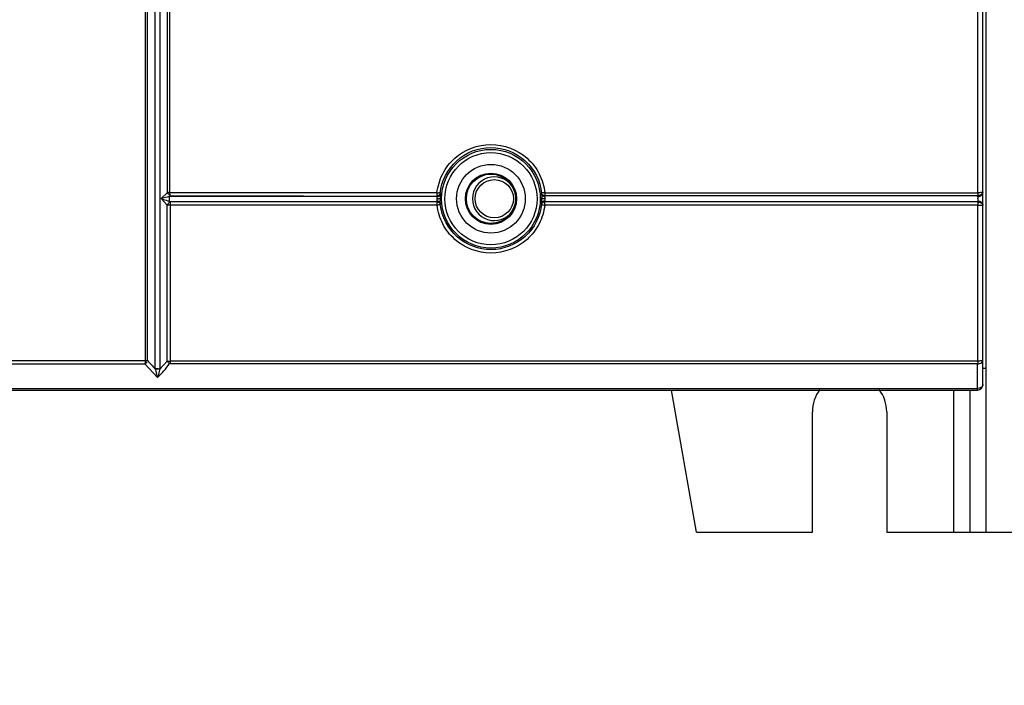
# Model space of a CAD drawing. Header units: millimetres. Extents: x 0 to 594, y 0 to 420.
# Tile 14 of 61: x 130 to 157, y 151 to 169. Entities that reach past the tile are written whole.
import ezdxf

# ---------------------------------------------------------------- set-up
doc = ezdxf.new("R2010")
doc.units = ezdxf.units.MM
doc.header["$LTSCALE"] = 32.67
doc.layers.get('0').update_dxf_attribs({"linetype": 'CONTINUOUS'})
doc.styles.get("Standard").update_dxf_attribs({"font": 'txt', "width": 0.8})
doc.dimstyles.new('DIMSTYLE_1', dxfattribs={"dimtxt": 3.5, "dimasz": 3.5, "dimexe": 1, "dimexo": 0, "dimgap": 0.875, "dimtad": 1, "dimlfac": 3.333333, "dimdsep": 46, "dimtxsty": 'STANDARD', "dimblk": '_FILLED', "dimblk1": '_FILLED', "dimblk2": '_FILLED', "dimcen": 0.09, "dimclrt": 5, "dimadec": 0, "dimazin": 0, "dimtp": 0.01, "dimtm": 0.01, "dimtfac": 1, "dimtofl": 0, "dimtmove": 0, "dimatfit": 3, "dimldrblk": '_FILLED', "dimfxl": 1, "dimtolj": 1, "dimarcsym": 0})

# ---------------------------------------------------------------- blocks, each defined once
blk = doc.blocks.new('_FILLED')
at = {"color": 0, "linetype": 'BYBLOCK'}
blk.add_solid([(0, 0), (-1, 0.1429), (-1, -0.1429)], dxfattribs=at)
blk = doc.blocks.new('*D3')
at = {"color": 2, "linetype": 'CONTINUOUS'}
for p, q in [((153.933, 155.074), (164.116, 155.074)), ((164.116, 155.074), (164.116, 155.074)), ((164.991, 155.074), (164.991, 146.378)), ((164.991, 137.682), (164.991, 146.378)), ((130.339, 137.682), (164.116, 137.682)), ((164.116, 137.682), (164.116, 137.682))]:
    blk.add_line(p, q, dxfattribs=at)
at = {"color": 2, "linetype": 'CONTINUOUS', "xscale": 3.5, "yscale": 3.5, "zscale": 3.5}
for p, rotation in [((164.991, 155.074), 89.999999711), ((164.991, 137.682), 269.999999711)]:
    blk.add_blockref('_FILLED', p, dxfattribs=dict(at, rotation=rotation))
at = {"color": 5, "linetype": 'CONTINUOUS', "insert": (160.616, 146.378), "char_height": 3.5, "width": 44.8, "attachment_point": 2, "rotation": 90, "line_spacing_factor": 0.9}
blk.add_mtext('MIN100\\PAIR SPACE OUTLET', dxfattribs=at)

msp = doc.modelspace()

# ---------------------------------------------------------------- linework, layer by layer
at = {"color": 7, "linetype": 'CONTINUOUS'}
for p, q in [((156.6629, 155.0742), (156.6629, 186.5742)), ((156.5711, 159.5742), (156.6629, 159.5742)), ((148.7129, 155.0742), (148.0253, 158.9742)), ((156.2129, 158.9742), (156.2129, 155.0742)), ((151.8929, 155.0742), (151.8929, 158.3742)), ((153.9329, 158.3742), (153.9329, 155.0742)), ((148.7129, 155.0742), (151.8929, 155.0742)), ((153.9329, 155.0742), (156.6629, 155.0742))]:
    msp.add_line(p, q, dxfattribs=at)
at = {"color": 6, "linetype": 'CONTINUOUS'}
for p, q in [((156.5711, 164.4098), (156.5711, 186.4242)), ((133.8558, 159.5606), (133.8558, 171.4036)), ((133.9829, 171.4042), (133.9828, 159.5524)), ((134.2479, 164.2844), (134.2709, 164.3065)), ((156.5711, 164.057), (156.5711, 164.3959)), ((134.1881, 159.7718), (134.188, 164.0512)), ((156.5711, 159.1242), (156.5711, 164.0458)), ((133.5714, 159.6922), (133.921, 159.3187)), ((156.4293, 159.1242), (156.4293, 159.6922)), ((107.2211, 158.9742), (156.4211, 158.9742)), ((156.4293, 159.0181), (156.4293, 159.1242))]:
    msp.add_line(p, q, dxfattribs=at)
at = {"color": 9, "linetype": 'CONTINUOUS'}
for p, q in [((133.5823, 171.4768), (133.5824, 159.78)), ((133.6492, 159.7815), (133.6492, 171.4806)), ((134.1963, 164.3983), (134.1959, 171.4836)), ((134.2584, 164.3881), (134.257, 171.4768)), ((156.4326, 164.4098), (156.4326, 171.4768)), ((134.1963, 164.3983), (134.018, 164.2278)), ((141.59, 164.3881), (134.2584, 164.3881)), ((141.5879, 164.2844), (134.2709, 164.3065)), ((141.5888, 164.3299), (141.589, 164.3198)), ((144.5521, 164.3881), (156.4326, 164.3881)), ((144.5533, 164.33), (144.5531, 164.3198)), ((156.4288, 164.3065), (144.5535, 164.3065)), ((156.4326, 164.3881), (156.4326, 164.4098)), ((134.018, 164.2278), (134.188, 164.0512)), ((141.5879, 164.2844), (134.2479, 164.2844)), ((141.5912, 164.0489), (134.2689, 164.0489)), ((134.2689, 164.0489), (134.2689, 159.7694)), ((141.5894, 164.1368), (134.2705, 164.1368)), ((156.4326, 164.0489), (144.5509, 164.0489)), ((156.4297, 164.1368), (144.5527, 164.1368)), ((156.4297, 164.1368), (156.4314, 164.1115)), ((156.4327, 159.7694), (156.4326, 164.0489)), ((133.5824, 159.78), (129.8462, 159.7786)), ((134.1881, 159.7718), (133.9828, 159.5524)), ((156.4327, 159.7694), (134.2689, 159.7694)), ((129.8606, 159.6922), (133.5714, 159.6922)), ((156.4293, 159.6922), (134.2707, 159.6922)), ((107.1989, 159.0181), (156.4293, 159.0181)), ((155.7629, 158.9742), (155.7629, 155.0742))]:
    msp.add_line(p, q, dxfattribs=at)
at = {"color": 7, "linetype": 'CONTINUOUS', "true_color": 0x606060}
for p, q in [((156.4288, 164.2844), (156.4288, 164.3065)), ((156.5711, 164.3959), (156.5711, 164.4098)), ((156.4297, 164.1368), (156.4297, 164.1573)), ((156.5711, 164.0458), (156.5711, 164.057)), ((133.8558, 159.5606), (133.858, 159.5607)), ((133.8603, 159.5609), (133.8627, 159.561)), ((133.8651, 159.5611), (133.8675, 159.5612)), ((133.8665, 159.5552), (133.869, 159.5553)), ((133.8701, 159.5613), (133.8726, 159.5614)), ((133.8716, 159.5554), (133.8742, 159.5554)), ((133.8753, 159.5615), (133.8779, 159.5616)), ((133.8769, 159.5555), (133.8796, 159.5556)), ((133.8807, 159.5617), (133.8834, 159.5617)), ((133.8824, 159.5556), (133.8852, 159.5557)), ((133.8862, 159.5618), (133.889, 159.5619)), ((133.8881, 159.5557), (133.8909, 159.5558)), ((133.8919, 159.5619), (133.8948, 159.562)), ((133.8939, 159.5558), (133.8968, 159.5558)), ((133.8977, 159.562), (133.9006, 159.5621)), ((133.8998, 159.5558), (133.9027, 159.5558)), ((133.9036, 159.5621), (133.9126, 159.5622)), ((133.9057, 159.5558), (133.9087, 159.5558)), ((133.9118, 159.5557), (133.9148, 159.5557)), ((133.9126, 159.5622), (133.9216, 159.5622)), ((133.9178, 159.5557), (133.9209, 159.5556)), ((133.9239, 159.5555), (133.9269, 159.5555)), ((133.9299, 159.5554), (133.9329, 159.5553)), ((133.9359, 159.5552), (133.9388, 159.5551)), ((133.9364, 159.562), (133.9394, 159.562)), ((133.9418, 159.555), (133.9447, 159.5549)), ((133.9423, 159.5619), (133.9452, 159.5619)), ((133.9476, 159.5548), (133.9504, 159.5547)), ((133.948, 159.5618), (133.9508, 159.5618)), ((133.9532, 159.5545), (133.956, 159.5544)), ((133.9536, 159.5617), (133.9563, 159.5616)), ((133.9587, 159.5542), (133.9614, 159.5541)), ((133.959, 159.5615), (133.9616, 159.5614)), ((133.964, 159.5539), (133.9666, 159.5537)), ((133.9642, 159.5613), (133.9668, 159.5612)), ((133.9691, 159.5536), (133.9715, 159.5534)), ((133.9693, 159.5611), (133.9717, 159.561)), ((133.9741, 159.5609), (133.9764, 159.5608)), ((133.9786, 159.5607), (133.9808, 159.5605))]:
    msp.add_line(p, q, dxfattribs=at)
for points in [[(141.5886, 164.3065), (141.5904, 164.3065), (141.5922, 164.3065), (141.594, 164.3065), (141.5957, 164.3065), (141.5975, 164.3066), (141.5993, 164.3067), (141.601, 164.3068), (141.6028, 164.307), (141.6046, 164.3072), (141.6063, 164.3074), (141.6081, 164.3076), (141.6098, 164.3079), (141.6115, 164.3082), (141.6132, 164.3085), (141.6149, 164.3088), (141.6166, 164.3092), (141.6183, 164.3096), (141.62, 164.31), (141.6217, 164.3104), (141.6233, 164.3109), (141.625, 164.3113), (141.6266, 164.3118), (141.6282, 164.3124), (141.6298, 164.3129), (141.6314, 164.3135)], [(141.6295, 164.2913), (141.6311, 164.2919), (141.6326, 164.2925), (141.6341, 164.2932), (141.6356, 164.2938), (141.6371, 164.2945), (141.6386, 164.2952), (141.6401, 164.2959), (141.6415, 164.2967), (141.6429, 164.2975), (141.6443, 164.2982), (141.6457, 164.2991), (141.647, 164.2999), (141.6484, 164.3007), (141.6497, 164.3016), (141.651, 164.3025), (141.6522, 164.3034), (141.6535, 164.3043), (141.6547, 164.3053), (141.6558, 164.3062), (141.657, 164.3072), (141.6581, 164.3082), (141.6592, 164.3092), (141.6603, 164.3103), (141.6614, 164.3113), (141.6624, 164.3124)], [(141.6314, 164.3135), (141.6329, 164.3141), (141.6344, 164.3147), (141.6359, 164.3153), (141.6373, 164.316), (141.6388, 164.3166), (141.6402, 164.3173), (141.6416, 164.318), (141.643, 164.3188), (141.6444, 164.3195), (141.6457, 164.3203), (141.647, 164.3211), (141.6484, 164.3219), (141.6496, 164.3227), (141.6509, 164.3236), (141.6521, 164.3244), (141.6534, 164.3253), (141.6546, 164.3262), (141.6557, 164.3271), (141.6569, 164.3281), (141.658, 164.329), (141.6591, 164.33), (141.6602, 164.331), (141.6612, 164.332), (141.6622, 164.333), (141.6632, 164.334)], [(141.6624, 164.3124), (141.6634, 164.3134), (141.6643, 164.3145), (141.6652, 164.3156), (141.6661, 164.3167), (141.667, 164.3178), (141.6678, 164.319), (141.6687, 164.3201), (141.6694, 164.3213), (141.6702, 164.3224), (141.6709, 164.3236), (141.6716, 164.3248), (141.6722, 164.326), (141.6728, 164.3272), (141.6734, 164.3285), (141.674, 164.3297), (141.6745, 164.3309), (141.675, 164.3322), (141.6755, 164.3334), (141.6759, 164.3347), (141.6763, 164.3359), (141.6766, 164.3372), (141.677, 164.3385), (141.6773, 164.3398), (141.6775, 164.3411), (141.6777, 164.3423), (141.6779, 164.3436)], [(141.6632, 164.334), (141.6642, 164.3351), (141.6652, 164.3362), (141.6661, 164.3373), (141.667, 164.3384), (141.6679, 164.3395), (141.6687, 164.3407), (141.6695, 164.3419), (141.6703, 164.343), (141.6711, 164.3442), (141.6718, 164.3454), (141.6725, 164.3466), (141.6731, 164.3478), (141.6738, 164.3491), (141.6743, 164.3503), (141.6749, 164.3515), (141.6754, 164.3528), (141.6759, 164.3541), (141.6764, 164.3553), (141.6768, 164.3566), (141.6772, 164.3579), (141.6775, 164.3592), (141.6778, 164.3605), (141.6781, 164.3618), (141.6784, 164.3631), (141.6786, 164.3644)], [(144.4789, 164.334), (144.4779, 164.3351), (144.477, 164.3362), (144.476, 164.3373), (144.4751, 164.3384), (144.4742, 164.3395), (144.4734, 164.3407), (144.4726, 164.3418), (144.4718, 164.343), (144.471, 164.3442), (144.4703, 164.3454), (144.4696, 164.3466), (144.469, 164.3478), (144.4684, 164.349), (144.4678, 164.3503), (144.4672, 164.3515), (144.4667, 164.3528), (144.4662, 164.354), (144.4658, 164.3553), (144.4653, 164.3566), (144.4649, 164.3579), (144.4646, 164.3592), (144.4643, 164.3605), (144.464, 164.3618), (144.4638, 164.3631), (144.4635, 164.3644)], [(144.4784, 164.3138), (144.4775, 164.3149), (144.4766, 164.3159), (144.4757, 164.317), (144.4749, 164.3182), (144.474, 164.3193), (144.4733, 164.3204), (144.4725, 164.3216), (144.4718, 164.3227), (144.4711, 164.3239), (144.4704, 164.3251), (144.4698, 164.3262), (144.4692, 164.3274), (144.4686, 164.3286), (144.468, 164.3299), (144.4675, 164.3311), (144.467, 164.3323), (144.4666, 164.3335), (144.4662, 164.3348), (144.4658, 164.336), (144.4654, 164.3373), (144.4651, 164.3386), (144.4648, 164.3398), (144.4646, 164.3411), (144.4644, 164.3424), (144.4642, 164.3436)], [(144.5105, 164.2921), (144.509, 164.2927), (144.5075, 164.2934), (144.506, 164.294), (144.5045, 164.2947), (144.503, 164.2954), (144.5016, 164.2962), (144.5001, 164.2969), (144.4987, 164.2977), (144.4973, 164.2985), (144.496, 164.2993), (144.4946, 164.3002), (144.4933, 164.301), (144.492, 164.3019), (144.4907, 164.3028), (144.4895, 164.3037), (144.4883, 164.3046), (144.4871, 164.3056), (144.4859, 164.3065), (144.4847, 164.3075), (144.4836, 164.3085), (144.4825, 164.3096), (144.4815, 164.3106), (144.4804, 164.3116), (144.4794, 164.3127), (144.4784, 164.3138)], [(144.5108, 164.3135), (144.5093, 164.3141), (144.5078, 164.3147), (144.5063, 164.3153), (144.5048, 164.316), (144.5034, 164.3166), (144.5019, 164.3173), (144.5005, 164.318), (144.4991, 164.3188), (144.4978, 164.3195), (144.4964, 164.3203), (144.4951, 164.3211), (144.4938, 164.3219), (144.4925, 164.3227), (144.4912, 164.3235), (144.49, 164.3244), (144.4888, 164.3253), (144.4876, 164.3262), (144.4864, 164.3271), (144.4853, 164.328), (144.4841, 164.329), (144.483, 164.33), (144.482, 164.3309), (144.4809, 164.3319), (144.4799, 164.333), (144.4789, 164.334)], [(144.5535, 164.3065), (144.5517, 164.3065), (144.5499, 164.3065), (144.5482, 164.3065), (144.5464, 164.3065), (144.5446, 164.3066), (144.5428, 164.3067), (144.5411, 164.3068), (144.5393, 164.307), (144.5376, 164.3072), (144.5358, 164.3074), (144.5341, 164.3076), (144.5323, 164.3079), (144.5306, 164.3082), (144.5289, 164.3085), (144.5272, 164.3088), (144.5255, 164.3092), (144.5238, 164.3095), (144.5221, 164.31), (144.5205, 164.3104), (144.5188, 164.3108), (144.5172, 164.3113), (144.5156, 164.3118), (144.5139, 164.3124), (144.5124, 164.3129), (144.5108, 164.3135)], [(156.4288, 164.2844), (156.4321, 164.2846), (156.4353, 164.2848), (156.4385, 164.285), (156.4417, 164.2854), (156.4449, 164.2857), (156.4481, 164.2861), (156.4513, 164.2866), (156.4545, 164.2871), (156.4577, 164.2877), (156.4608, 164.2883), (156.4639, 164.2889), (156.467, 164.2897), (156.4701, 164.2904), (156.4731, 164.2912), (156.4762, 164.2921), (156.4792, 164.293), (156.4822, 164.294), (156.4851, 164.295), (156.488, 164.296), (156.4909, 164.2971), (156.4938, 164.2983), (156.4966, 164.2995), (156.4994, 164.3007), (156.5021, 164.302), (156.5048, 164.3033), (156.5075, 164.3047), (156.5101, 164.3061), (156.5127, 164.3076), (156.5153, 164.3091)], [(156.5153, 164.3091), (156.5169, 164.31), (156.5185, 164.311), (156.5201, 164.3121), (156.5216, 164.3131), (156.5232, 164.3141), (156.5247, 164.3152), (156.5262, 164.3163), (156.5277, 164.3174), (156.5291, 164.3185), (156.5305, 164.3196), (156.532, 164.3208), (156.5334, 164.3219), (156.5347, 164.3231), (156.5361, 164.3243), (156.5374, 164.3255), (156.5387, 164.3267), (156.54, 164.3279), (156.5413, 164.3291), (156.5425, 164.3304)], [(156.5425, 164.3304), (156.5444, 164.3323), (156.5462, 164.3343), (156.5479, 164.3364), (156.5496, 164.3384), (156.5513, 164.3405), (156.5529, 164.3426), (156.5544, 164.3448), (156.5558, 164.3469), (156.5572, 164.3491), (156.5586, 164.3513), (156.5598, 164.3535), (156.561, 164.3558), (156.5622, 164.358), (156.5632, 164.3603), (156.5642, 164.3626), (156.5652, 164.3649), (156.566, 164.3673), (156.5668, 164.3696), (156.5676, 164.3719), (156.5682, 164.3743), (156.5688, 164.3767), (156.5693, 164.3791), (156.5698, 164.3815), (156.5702, 164.3839), (156.5705, 164.3863), (156.5707, 164.3887), (156.5709, 164.3911), (156.571, 164.3935), (156.5711, 164.3959)], [(141.5879, 164.2844), (141.5896, 164.2844), (141.5913, 164.2844), (141.593, 164.2845), (141.5948, 164.2845), (141.5965, 164.2846), (141.5982, 164.2847), (141.5999, 164.2848), (141.6016, 164.285), (141.6033, 164.2852), (141.605, 164.2854), (141.6067, 164.2856), (141.6084, 164.2859), (141.6101, 164.2861), (141.6118, 164.2864), (141.6135, 164.2868), (141.6151, 164.2871), (141.6168, 164.2875), (141.6184, 164.2879), (141.62, 164.2883), (141.6216, 164.2888), (141.6232, 164.2892), (141.6248, 164.2897), (141.6264, 164.2902), (141.6279, 164.2908), (141.6295, 164.2913)], [(141.5885, 164.1573), (141.5902, 164.1574), (141.592, 164.1574), (141.5937, 164.1574), (141.5954, 164.1573), (141.5971, 164.1573), (141.5989, 164.1572), (141.6006, 164.1571), (141.6023, 164.157), (141.604, 164.1568), (141.6057, 164.1567), (141.6074, 164.1565), (141.6091, 164.1563), (141.6108, 164.156), (141.6124, 164.1558), (141.6141, 164.1555), (141.6157, 164.1552), (141.6174, 164.1549), (141.619, 164.1545), (141.6207, 164.1542), (141.6223, 164.1538), (141.6239, 164.1534), (141.6255, 164.153), (141.627, 164.1525), (141.6286, 164.1521), (141.6301, 164.1516), (141.6317, 164.1511)], [(141.5894, 164.1368), (141.591, 164.1368), (141.5926, 164.1369), (141.5942, 164.1369), (141.5958, 164.1368), (141.5974, 164.1368), (141.599, 164.1368), (141.6006, 164.1367), (141.6021, 164.1366), (141.6037, 164.1365), (141.6053, 164.1364), (141.6069, 164.1362), (141.6084, 164.1361), (141.61, 164.1359), (141.6115, 164.1357), (141.6131, 164.1355), (141.6146, 164.1352), (141.6161, 164.135), (141.6177, 164.1347), (141.6192, 164.1344), (141.6207, 164.1341), (141.6222, 164.1338), (141.6236, 164.1334), (141.6251, 164.133), (141.6266, 164.1327)], [(141.6266, 164.1327), (141.6283, 164.1322), (141.63, 164.1317), (141.6317, 164.1311), (141.6334, 164.1306), (141.635, 164.13), (141.6366, 164.1294), (141.6382, 164.1288), (141.6398, 164.1282), (141.6414, 164.1275), (141.6429, 164.1268), (141.6444, 164.1261), (141.6459, 164.1254), (141.6474, 164.1246), (141.6488, 164.1238), (141.6503, 164.123), (141.6517, 164.1222), (141.653, 164.1214), (141.6543, 164.1205), (141.6557, 164.1196), (141.6569, 164.1187), (141.6582, 164.1178), (141.6594, 164.1169), (141.6606, 164.1159), (141.6617, 164.115), (141.6629, 164.114), (141.664, 164.113), (141.665, 164.112), (141.666, 164.1109)], [(141.6317, 164.1511), (141.6331, 164.1506), (141.6346, 164.15), (141.636, 164.1495), (141.6375, 164.1489), (141.6389, 164.1483), (141.6402, 164.1477), (141.6416, 164.1471), (141.643, 164.1465), (141.6443, 164.1458), (141.6456, 164.1452), (141.6469, 164.1445), (141.6482, 164.1438), (141.6494, 164.143), (141.6507, 164.1423), (141.6519, 164.1416), (141.6531, 164.1408), (141.6543, 164.14), (141.6554, 164.1392), (141.6565, 164.1384), (141.6576, 164.1376), (141.6587, 164.1367), (141.6597, 164.1359), (141.6608, 164.135), (141.6618, 164.1341), (141.6627, 164.1332)], [(141.6627, 164.1332), (141.6638, 164.1323), (141.6647, 164.1313), (141.6657, 164.1303), (141.6666, 164.1293), (141.6675, 164.1283), (141.6684, 164.1273), (141.6692, 164.1262), (141.67, 164.1252), (141.6707, 164.1241), (141.6715, 164.123), (141.6722, 164.122), (141.6728, 164.1209), (141.6735, 164.1198), (141.6741, 164.1186), (141.6746, 164.1175), (141.6752, 164.1164), (141.6757, 164.1153), (141.6761, 164.1141), (141.6766, 164.113), (141.677, 164.1118), (141.6773, 164.1107), (141.6777, 164.1095), (141.678, 164.1083), (141.6782, 164.1071), (141.6784, 164.106), (141.6786, 164.1048)], [(141.666, 164.1109), (141.6669, 164.11), (141.6678, 164.1091), (141.6686, 164.1082), (141.6694, 164.1072), (141.6701, 164.1062), (141.6709, 164.1053), (141.6716, 164.1043), (141.6722, 164.1033), (141.6729, 164.1023), (141.6735, 164.1013), (141.6741, 164.1003), (141.6747, 164.0993), (141.6752, 164.0983), (141.6757, 164.0972), (141.6762, 164.0962), (141.6767, 164.0951), (141.6771, 164.0941), (141.6775, 164.093), (141.6779, 164.092), (141.6782, 164.0909), (141.6785, 164.0898), (141.6788, 164.0887), (141.679, 164.0877), (141.6793, 164.0866), (141.6794, 164.0855)], [(144.4761, 164.1109), (144.4752, 164.11), (144.4744, 164.1091), (144.4735, 164.1082), (144.4728, 164.1072), (144.472, 164.1062), (144.4713, 164.1053), (144.4705, 164.1043), (144.4699, 164.1033), (144.4692, 164.1023), (144.4686, 164.1013), (144.468, 164.1003), (144.4674, 164.0993), (144.4669, 164.0983), (144.4664, 164.0972), (144.4659, 164.0962), (144.4654, 164.0951), (144.465, 164.0941), (144.4646, 164.093), (144.4642, 164.092), (144.4639, 164.0909), (144.4636, 164.0898), (144.4633, 164.0887), (144.4631, 164.0877), (144.4629, 164.0866), (144.4627, 164.0855)], [(144.4794, 164.1332), (144.4784, 164.1323), (144.4774, 164.1313), (144.4764, 164.1303), (144.4755, 164.1293), (144.4746, 164.1283), (144.4738, 164.1273), (144.4729, 164.1262), (144.4721, 164.1252), (144.4714, 164.1241), (144.4706, 164.123), (144.4699, 164.122), (144.4693, 164.1209), (144.4686, 164.1198), (144.468, 164.1186), (144.4675, 164.1175), (144.4669, 164.1164), (144.4664, 164.1153), (144.466, 164.1141), (144.4655, 164.113), (144.4651, 164.1118), (144.4648, 164.1107), (144.4644, 164.1095), (144.4642, 164.1083), (144.4639, 164.1071), (144.4637, 164.106), (144.4635, 164.1048)], [(144.5155, 164.1327), (144.5138, 164.1322), (144.5121, 164.1317), (144.5104, 164.1311), (144.5088, 164.1306), (144.5071, 164.13), (144.5055, 164.1294), (144.5039, 164.1288), (144.5023, 164.1282), (144.5007, 164.1275), (144.4992, 164.1268), (144.4977, 164.1261), (144.4962, 164.1254), (144.4947, 164.1246), (144.4933, 164.1238), (144.4918, 164.123), (144.4905, 164.1222), (144.4891, 164.1214), (144.4878, 164.1205), (144.4865, 164.1196), (144.4852, 164.1187), (144.4839, 164.1178), (144.4827, 164.1169), (144.4815, 164.1159), (144.4804, 164.115), (144.4792, 164.114), (144.4781, 164.113), (144.4771, 164.112), (144.4761, 164.1109)], [(144.5105, 164.1511), (144.5091, 164.1506), (144.5076, 164.1501), (144.5061, 164.1495), (144.5047, 164.1489), (144.5033, 164.1484), (144.5019, 164.1478), (144.5005, 164.1471), (144.4992, 164.1465), (144.4978, 164.1458), (144.4965, 164.1452), (144.4952, 164.1445), (144.494, 164.1438), (144.4927, 164.1431), (144.4915, 164.1423), (144.4902, 164.1416), (144.489, 164.1408), (144.4879, 164.14), (144.4867, 164.1392), (144.4856, 164.1384), (144.4845, 164.1376), (144.4834, 164.1367), (144.4824, 164.1359), (144.4813, 164.135), (144.4803, 164.1341), (144.4794, 164.1332)], [(144.5542, 164.2844), (144.5525, 164.2844), (144.5507, 164.2844), (144.549, 164.2845), (144.5472, 164.2845), (144.5455, 164.2846), (144.5438, 164.2847), (144.542, 164.2849), (144.5403, 164.285), (144.5385, 164.2852), (144.5368, 164.2854), (144.5351, 164.2856), (144.5334, 164.2859), (144.5317, 164.2862), (144.53, 164.2865), (144.5283, 164.2868), (144.5266, 164.2872), (144.525, 164.2876), (144.5233, 164.288), (144.5217, 164.2884), (144.52, 164.2889), (144.5184, 164.2894), (144.5168, 164.2899), (144.5152, 164.2904), (144.5136, 164.2909), (144.5121, 164.2915), (144.5105, 164.2921)], [(144.5536, 164.1573), (144.5519, 164.1574), (144.5502, 164.1574), (144.5484, 164.1574), (144.5467, 164.1573), (144.545, 164.1573), (144.5433, 164.1572), (144.5416, 164.1571), (144.5399, 164.157), (144.5382, 164.1568), (144.5365, 164.1567), (144.5348, 164.1565), (144.5331, 164.1563), (144.5314, 164.156), (144.5297, 164.1558), (144.5281, 164.1555), (144.5264, 164.1552), (144.5248, 164.1549), (144.5231, 164.1546), (144.5215, 164.1542), (144.5199, 164.1538), (144.5183, 164.1534), (144.5167, 164.153), (144.5152, 164.1525), (144.5136, 164.1521), (144.5121, 164.1516), (144.5105, 164.1511)], [(144.5527, 164.1368), (144.5511, 164.1368), (144.5495, 164.1369), (144.5479, 164.1369), (144.5463, 164.1368), (144.5447, 164.1368), (144.5431, 164.1368), (144.5415, 164.1367), (144.54, 164.1366), (144.5384, 164.1365), (144.5368, 164.1364), (144.5352, 164.1362), (144.5337, 164.1361), (144.5321, 164.1359), (144.5306, 164.1357), (144.529, 164.1355), (144.5275, 164.1352), (144.526, 164.135), (144.5245, 164.1347), (144.5229, 164.1344), (144.5214, 164.1341), (144.5199, 164.1338), (144.5185, 164.1334), (144.517, 164.133), (144.5155, 164.1327)], [(156.4297, 164.1573), (156.4327, 164.1572), (156.4357, 164.157), (156.4386, 164.1568), (156.4416, 164.1565), (156.4446, 164.1563), (156.4475, 164.1559), (156.4505, 164.1555), (156.4534, 164.1551), (156.4563, 164.1547), (156.4592, 164.1542), (156.4621, 164.1537), (156.465, 164.1531), (156.4678, 164.1525), (156.4707, 164.1518), (156.4735, 164.1512), (156.4763, 164.1504), (156.479, 164.1497), (156.4818, 164.1489), (156.4845, 164.1481), (156.4872, 164.1472), (156.4899, 164.1463), (156.4925, 164.1453), (156.4952, 164.1444), (156.4977, 164.1434), (156.5003, 164.1423), (156.5028, 164.1412)], [(156.5028, 164.1412), (156.5052, 164.1402), (156.5076, 164.1391), (156.51, 164.1379), (156.5123, 164.1368), (156.5146, 164.1356), (156.5168, 164.1343), (156.519, 164.1331), (156.5212, 164.1318), (156.5233, 164.1305), (156.5255, 164.1292), (156.5275, 164.1278), (156.5295, 164.1264), (156.5315, 164.125), (156.5335, 164.1235), (156.5354, 164.1221), (156.5372, 164.1206), (156.539, 164.1191), (156.5408, 164.1175), (156.5425, 164.116), (156.5442, 164.1144), (156.5458, 164.1128), (156.5474, 164.1111), (156.5489, 164.1095), (156.5504, 164.1078), (156.5519, 164.1061), (156.5533, 164.1044)], [(156.5533, 164.1044), (156.5546, 164.1027), (156.556, 164.1009), (156.5572, 164.0991), (156.5584, 164.0973), (156.5596, 164.0955), (156.5607, 164.0937), (156.5617, 164.0918), (156.5627, 164.09), (156.5637, 164.0881), (156.5646, 164.0862), (156.5654, 164.0843), (156.5662, 164.0824), (156.5669, 164.0805), (156.5676, 164.0785), (156.5682, 164.0766), (156.5687, 164.0747), (156.5692, 164.0727), (156.5696, 164.0708), (156.57, 164.0688), (156.5703, 164.0668), (156.5706, 164.0649), (156.5708, 164.0629), (156.5709, 164.0609), (156.571, 164.0589), (156.5711, 164.057)], [(133.857, 159.5547), (133.8593, 159.5549), (133.8616, 159.555), (133.864, 159.5551)], [(133.9216, 159.5622), (133.9305, 159.5621), (133.9335, 159.5621)], [(133.9739, 159.5532), (133.9763, 159.553), (133.9785, 159.5528), (133.9807, 159.5526), (133.9829, 159.5524)]]:
    msp.add_lwpolyline(points, dxfattribs=at)
at = {"color": 9, "linetype": 'CONTINUOUS'}
for radius in [1.3545, 1.2646, 0.9421, 0.7024]:
    msp.add_circle((143.0711, 164.2242), radius, dxfattribs=at)
at = {"color": 6, "linetype": 'CONTINUOUS'}
msp.add_circle((143.0711, 164.2242), 0.675, dxfattribs=at)
at = {"color": 7, "linetype": 'CONTINUOUS'}
msp.add_circle((143.163, 164.2242), 0.525, dxfattribs=at)
for centre, radius, start, end in [((143.163, 164.2242), 0.6, 35.39626, 324.47197), ((156.4212, 164.5177), 0.2114, 272.06084, 277.85115), ((156.4212, 163.9404), 0.2171, 80.70129, 87.76923), ((152.9129, 158.3742), 1.02, 142.86961, 180), ((152.9129, 158.3742), 1.02, 0, 37.11187)]:
    msp.add_arc(centre, radius, start, end, dxfattribs=at)
at = {"color": 7, "linetype": 'CONTINUOUS', "true_color": 0x606060}
for centre, radius, start, end in [((143.0757, 164.2438), 1.4884, 177.58611, 178.43584), ((143.0765, 164.3107), 1.399, 177.80081, 178.65046), ((143.0656, 164.3107), 1.399, 1.34952, 2.1992), ((143.0664, 164.2438), 1.4884, 1.56416, 2.41389), ((143.0739, 164.2144), 1.4865, 182.19931, 182.99188), ((143.0751, 164.1542), 1.3974, 182.02484, 182.81711), ((143.0667, 164.1542), 1.3976, 357.18292, 357.97506), ((143.0682, 164.2144), 1.4865, 357.00812, 357.80069), ((133.3434, 159.4539), 0.5234, 11.10184, 11.75764), ((133.4761, 159.5604), 0.5069, 359.09856, 0.0018)]:
    msp.add_arc(centre, radius, start, end, dxfattribs=at)
at = {"color": 9, "linetype": 'CONTINUOUS'}
for centre, radius, start, end in [((141.7273, 165.6089), 1.2286, 263.58355, 265.6753), ((142.9911, 164.2509), 1.3164, 174.71351, 175.96059), ((143.151, 164.2509), 1.3164, 4.03931, 5.28641), ((141.5833, 166.3536), 2.1328, 270.05355, 271.26615), ((141.8399, 164.244), 0.2543, 179.90872, 183.97336), ((145.7132, 164.1649), 4.1238, 180.39074, 180.74224), ((143.4333, 164.1355), 1.8438, 180.74532, 181.70612), ((142.8549, 164.1186), 1.2651, 181.72162, 182.77379), ((144.3492, 164.2296), 2.6733, 179.16789, 180.11499), ((144.6021, 164.2331), 2.9262, 180.17387, 181.1927), ((143.1401, 164.2098), 1.3275, 354.23096, 355.46096), ((141.8665, 164.2295), 2.5997, 358.93611, 359.88283), ((141.7743, 164.2295), 2.6919, 359.88835, 0.82242), ((144.6981, 165.3195), 1.2791, 261.35686, 263.39228), ((143.2891, 164.1185), 1.2632, 357.22409, 358.27789), ((142.7108, 164.1354), 1.8418, 358.29345, 359.25528), ((140.4214, 164.165), 4.1314, 359.2584, 359.60922), ((156.2038, 164.2419), 0.2284, 355.48988, 0.09252), ((154.23, 178.8223), 28.0379, 222.77413, 223.39227)]:
    msp.add_arc(centre, radius, start, end, dxfattribs=at)
at = {"color": 6, "linetype": 'CONTINUOUS'}
msp.add_arc((156.4211, 159.1242), 0.15, 270, 360, dxfattribs=at)
at = {"color": 9, "linetype": 'CONTINUOUS'}
for points, knots in [([(141.59, 164.3881), (141.613, 164.5667), (141.7166, 164.9209), (142.1607, 165.4993), (143.0711, 165.8549), (143.9814, 165.4992), (144.4255, 164.9209), (144.5292, 164.5667), (144.5521, 164.3881)], [0, 0, 0, 0, 0.1259172, 0.2518935, 0.5000037, 0.7481109, 0.8740863, 1, 1, 1, 1]), ([(141.6803, 164.3722), (141.711, 164.7047), (142.0458, 165.3688), (143.0711, 165.7594), (144.0963, 165.3688), (144.4311, 164.7047), (144.4619, 164.3722)], [0, 0, 0, 0, 0.2493679, 0.5, 0.7506323, 1, 1, 1, 1]), ([(141.6801, 164.3835), (141.6769, 164.3804), (141.659, 164.3844), (141.6453, 164.3831), (141.6347, 164.3839)], [0, 0, 0, 0, 0.2966425, 1, 1, 1, 1]), ([(144.4761, 164.3823), (144.4728, 164.3823), (144.4684, 164.3827), (144.463, 164.3825), (144.462, 164.3835)], [0, 0, 0, 0, 0.6905224, 1, 1, 1, 1]), ([(144.5521, 164.3881), (144.5316, 164.3858), (144.5063, 164.3834), (144.4809, 164.3824), (144.4761, 164.3823)], [0, 0, 0, 0, 0.8106768, 1, 1, 1, 1]), ([(156.4306, 164.3299), (156.4304, 164.3278), (156.43, 164.3244), (156.4294, 164.321), (156.4288, 164.3198)], [0, 0, 0, 0, 0.6238761, 1, 1, 1, 1]), ([(156.5711, 164.4098), (156.5711, 164.4055), (156.5531, 164.3988), (156.5118, 164.391), (156.4656, 164.3885), (156.4326, 164.3881)], [0, 0, 0, 0, 0.0917035, 0.3046442, 1, 1, 1, 1]), ([(134.2479, 164.2844), (134.2263, 164.2792), (134.1488, 164.2639), (134.0724, 164.244), (134.018, 164.2278)], [0, 0, 0, 0, 0.281758, 1, 1, 1, 1]), ([(134.018, 164.2278), (134.0349, 164.2212), (134.1111, 164.1934), (134.1898, 164.1732), (134.2507, 164.1573)], [0, 0, 0, 0, 0.22382, 1, 1, 1, 1]), ([(134.188, 164.0512), (134.202, 164.0805), (134.2442, 164.1052), (134.2499, 164.148), (134.2507, 164.1573)], [0, 0, 0, 0, 0.7762225, 1, 1, 1, 1]), ([(134.2689, 164.0489), (134.2618, 164.0489), (134.2393, 164.0497), (134.2157, 164.0465), (134.2008, 164.0514)], [0, 0, 0, 0, 0.3124238, 1, 1, 1, 1]), ([(134.2507, 164.1573), (134.2515, 164.1903), (134.2508, 164.2327), (134.2486, 164.2751), (134.2479, 164.2844)], [0, 0, 0, 0, 0.778481, 1, 1, 1, 1]), ([(141.587, 164.1763), (141.5872, 164.1745), (141.5875, 164.1714), (141.5881, 164.1683), (141.5884, 164.1671)], [0, 0, 0, 0, 0.591369, 1, 1, 1, 1]), ([(144.5509, 164.0489), (144.527, 163.8712), (144.4216, 163.5193), (143.9771, 162.9455), (143.071, 162.5934), (142.165, 162.9456), (141.7205, 163.5193), (141.6151, 163.8712), (141.5912, 164.0489)], [0, 0, 0, 0, 0.1259112, 0.2519002, 0.5000023, 0.7481026, 0.8740909, 1, 1, 1, 1]), ([(141.6759, 164.2242), (141.6748, 164.2234), (141.6586, 164.2233), (141.6443, 164.2217), (141.6304, 164.2214)], [0, 0, 0, 0, 0.0892828, 1, 1, 1, 1]), ([(141.6801, 164.0759), (141.6748, 164.0728), (141.6693, 164.0521), (141.6467, 164.0559), (141.6355, 164.0548)], [0, 0, 0, 0, 0.352819, 1, 1, 1, 1]), ([(144.4609, 164.0764), (144.4275, 163.7459), (144.0927, 163.089), (143.0775, 162.7015), (142.0577, 163.0809), (141.7203, 163.7349), (141.6813, 164.0648)], [0, 0, 0, 0, 0.2497919, 0.4999593, 0.7501286, 1, 1, 1, 1]), ([(144.4609, 164.0648), (144.4634, 164.061), (144.4819, 164.061), (144.4952, 164.0566), (144.5059, 164.0549)], [0, 0, 0, 0, 0.296491, 1, 1, 1, 1]), ([(144.4801, 164.2226), (144.4769, 164.2228), (144.4724, 164.2235), (144.4673, 164.2234), (144.4662, 164.2242)], [0, 0, 0, 0, 0.6972797, 1, 1, 1, 1]), ([(144.5568, 164.2209), (144.5361, 164.2209), (144.5105, 164.2212), (144.485, 164.2223), (144.4801, 164.2226)], [0, 0, 0, 0, 0.8106882, 1, 1, 1, 1]), ([(144.5554, 164.2661), (144.5553, 164.2678), (144.555, 164.2703), (144.5547, 164.2729), (144.5544, 164.2738)], [0, 0, 0, 0, 0.6316298, 1, 1, 1, 1]), ([(144.5563, 164.198), (144.5563, 164.2009), (144.5563, 164.2066), (144.556, 164.2123), (144.5558, 164.2152)], [0, 0, 0, 0, 0.4943635, 1, 1, 1, 1]), ([(156.4313, 164.1753), (156.4311, 164.1736), (156.4306, 164.1705), (156.4299, 164.1676), (156.4293, 164.1664)], [0, 0, 0, 0, 0.5862953, 1, 1, 1, 1]), ([(156.4326, 164.0489), (156.4448, 164.0488), (156.4848, 164.0486), (156.5249, 164.0483), (156.5528, 164.0473)], [0, 0, 0, 0, 0.3026468, 1, 1, 1, 1]), ([(156.5528, 164.0473), (156.5573, 164.0471), (156.5612, 164.0455), (156.5711, 164.0474), (156.5711, 164.0458)], [0, 0, 0, 0, 0.7419119, 1, 1, 1, 1]), ([(133.5805, 159.7694), (133.5798, 159.7627), (133.5772, 159.7409), (133.577, 159.7184), (133.5723, 159.7039)], [0, 0, 0, 0, 0.3092142, 1, 1, 1, 1]), ([(134.2689, 159.7694), (134.2689, 159.7627), (134.2694, 159.7409), (134.2676, 159.7186), (134.2708, 159.7039)], [0, 0, 0, 0, 0.3088978, 1, 1, 1, 1]), ([(156.4309, 159.7148), (156.4307, 159.7126), (156.4303, 159.709), (156.4297, 159.7053), (156.4292, 159.7039)], [0, 0, 0, 0, 0.6008819, 1, 1, 1, 1]), ([(156.4293, 159.6922), (156.4478, 159.6928), (156.5054, 159.6999), (156.5711, 159.7488), (156.5711, 159.7903)], [0, 0, 0, 0, 0.3086133, 1, 1, 1, 1]), ([(156.5711, 159.7903), (156.5711, 159.786), (156.5529, 159.7798), (156.5119, 159.7721), (156.4656, 159.7699), (156.4327, 159.7694)], [0, 0, 0, 0, 0.0905034, 0.3034709, 1, 1, 1, 1]), ([(133.8558, 159.5606), (133.8613, 159.5381), (133.8779, 159.4562), (133.9013, 159.3757), (133.921, 159.3187)], [0, 0, 0, 0, 0.2775821, 1, 1, 1, 1]), ([(133.9829, 159.5524), (133.9774, 159.5306), (133.9601, 159.4519), (133.9387, 159.3741), (133.921, 159.3187)], [0, 0, 0, 0, 0.2783758, 1, 1, 1, 1]), ([(156.4211, 158.9742), (156.4251, 158.9742), (156.4255, 158.9968), (156.4286, 159.0073), (156.4293, 159.0181)], [0, 0, 0, 0, 0.2725448, 1, 1, 1, 1]), ([(156.5711, 159.1242), (156.5711, 159.0967), (156.546, 159.0584), (156.5127, 159.0396), (156.5026, 159.035)], [0, 0, 0, 0, 0.7129623, 1, 1, 1, 1])]:
    msp.add_open_spline(points, degree=3, knots=knots, dxfattribs=at)
at = {"color": 6, "linetype": 'CONTINUOUS'}
for points in [[(134.257, 164.3966), (134.2367, 164.3966), (134.2165, 164.397), (134.1963, 164.3983)], [(133.6492, 159.7815), (133.6291, 159.7803), (133.6089, 159.7796), (133.5888, 159.7805)], [(133.921, 159.3187), (134.0365, 159.442), (134.1628, 159.5593), (134.2513, 159.7032)]]:
    msp.add_open_spline(points, degree=3, dxfattribs=at)
at = {"color": 9, "linetype": 'CONTINUOUS'}
for points in [[(134.2709, 164.3065), (134.2374, 164.3273), (134.2099, 164.3613), (134.1963, 164.3983)], [(134.2709, 164.3065), (134.2648, 164.331), (134.2608, 164.3563), (134.2605, 164.3815)], [(141.59, 164.3881), (141.5895, 164.3687), (141.5889, 164.3493), (141.5888, 164.3299)], [(141.6779, 164.3436), (141.6773, 164.3186), (141.6766, 164.2935), (141.6762, 164.2684)], [(144.4642, 164.3436), (144.4648, 164.3185), (144.4655, 164.2933), (144.4659, 164.2681)], [(144.5521, 164.3881), (144.5526, 164.3687), (144.5532, 164.3493), (144.5533, 164.33)], [(156.4326, 164.3881), (156.4324, 164.3687), (156.4324, 164.3492), (156.4306, 164.3299)], [(134.2705, 164.1368), (134.2693, 164.1103), (134.2685, 164.0838), (134.2695, 164.0574)], [(141.5853, 164.2209), (141.5854, 164.206), (141.5856, 164.1911), (141.587, 164.1763)], [(141.5879, 164.2844), (141.5868, 164.2711), (141.5856, 164.2578), (141.5856, 164.2444)], [(141.6355, 164.0548), (141.6207, 164.0533), (141.606, 164.0506), (141.5912, 164.0489)], [(141.6813, 164.0648), (141.6787, 164.1006), (141.6773, 164.1364), (141.6766, 164.1722)], [(144.4635, 164.1048), (144.4644, 164.1303), (144.4653, 164.1558), (144.4657, 164.1813)], [(144.5536, 164.1573), (144.5549, 164.1709), (144.5562, 164.1844), (144.5563, 164.198)], [(144.5568, 164.2209), (144.5568, 164.236), (144.5566, 164.2511), (144.5554, 164.2661)], [(156.4288, 164.2844), (156.4309, 164.2705), (156.4322, 164.2564), (156.4322, 164.2423)], [(156.4327, 164.2176), (156.4327, 164.2035), (156.433, 164.1893), (156.4313, 164.1753)], [(156.4314, 164.1115), (156.4324, 164.0935), (156.4327, 164.0754), (156.4316, 164.0574)], [(133.632, 159.7496), (133.6178, 159.73), (133.601, 159.7029), (133.5768, 159.7024)], [(134.188, 159.7718), (134.2128, 159.7701), (134.2377, 159.7692), (134.2624, 159.7701)], [(134.2513, 159.7032), (134.2287, 159.7179), (134.1984, 159.7389), (134.2001, 159.7659)], [(156.4327, 159.7694), (156.4325, 159.7512), (156.4324, 159.733), (156.4309, 159.7148)], [(133.8558, 159.5606), (133.8981, 159.5631), (133.9406, 159.5632), (133.9829, 159.5604)], [(156.5026, 159.035), (156.4798, 159.0246), (156.4544, 159.0191), (156.4293, 159.0181)]]:
    msp.add_open_spline(points, degree=3, dxfattribs=at)
at = {"color": 7, "linetype": 'CONTINUOUS'}
for points in [[(141.6313, 164.3135), (141.6177, 164.3088), (141.6031, 164.3062), (141.5886, 164.3065)], [(141.6295, 164.2913), (141.6417, 164.2958), (141.6535, 164.3029), (141.6624, 164.3124)], [(141.6791, 164.373), (141.6752, 164.3479), (141.6554, 164.3218), (141.6313, 164.3135)], [(141.6624, 164.3124), (141.6704, 164.3209), (141.6764, 164.3321), (141.6779, 164.3436)], [(144.4642, 164.3436), (144.4672, 164.3207), (144.4891, 164.3005), (144.5106, 164.2921)], [(144.5108, 164.3135), (144.4944, 164.3191), (144.4785, 164.3312), (144.4711, 164.3468)], [(144.5535, 164.3065), (144.5391, 164.3062), (144.5244, 164.3088), (144.5108, 164.3135)], [(156.4989, 164.3005), (156.5189, 164.3095), (156.5378, 164.323), (156.5512, 164.3404)], [(156.5512, 164.3404), (156.5631, 164.356), (156.5711, 164.3762), (156.5711, 164.3959)], [(141.5879, 164.2844), (141.6019, 164.2842), (141.6163, 164.2865), (141.6295, 164.2913)], [(141.6316, 164.1511), (141.6179, 164.1557), (141.603, 164.1577), (141.5885, 164.1573)], [(141.5894, 164.1368), (141.6193, 164.1378), (141.6581, 164.1279), (141.6716, 164.1013)], [(141.6786, 164.1048), (141.6755, 164.1266), (141.6525, 164.1441), (141.6316, 164.1511)], [(144.462, 164.0759), (144.466, 164.0999), (144.4865, 164.1242), (144.5098, 164.131)], [(144.5105, 164.1511), (144.4988, 164.1472), (144.4874, 164.141), (144.4785, 164.1325)], [(144.5098, 164.131), (144.5237, 164.135), (144.5383, 164.1373), (144.5527, 164.1368)], [(144.5536, 164.1573), (144.5391, 164.1577), (144.5243, 164.1557), (144.5105, 164.1511)], [(144.5106, 164.2921), (144.5243, 164.2867), (144.5395, 164.2842), (144.5542, 164.2844)], [(156.4288, 164.2844), (156.4528, 164.2854), (156.477, 164.2907), (156.4989, 164.3005)], [(156.4297, 164.1368), (156.4538, 164.1353), (156.4782, 164.1314), (156.5009, 164.123)], [(156.5009, 164.123), (156.5199, 164.1158), (156.5385, 164.105), (156.5522, 164.09)], [(156.5522, 164.09), (156.563, 164.0782), (156.571, 164.0618), (156.5711, 164.0458)]]:
    msp.add_open_spline(points, degree=3, dxfattribs=at)
for points, knots in [([(144.4711, 164.3468), (144.469, 164.3512), (144.4658, 164.3598), (144.4637, 164.3688), (144.463, 164.373)], [0, 0, 0, 0, 0.5314173, 1, 1, 1, 1]), ([(156.5711, 164.4098), (156.571, 164.3978), (156.5558, 164.3419), (156.4932, 164.3143), (156.4501, 164.3083)], [0, 0, 0, 0, 0.2154863, 1, 1, 1, 1]), ([(141.6716, 164.1013), (141.6738, 164.097), (141.6772, 164.0887), (141.6794, 164.08), (141.6801, 164.0759)], [0, 0, 0, 0, 0.5393589, 1, 1, 1, 1]), ([(144.4785, 164.1325), (144.4746, 164.1286), (144.4679, 164.1201), (144.4642, 164.1098), (144.4635, 164.1048)], [0, 0, 0, 0, 0.5212093, 1, 1, 1, 1]), ([(156.5711, 164.057), (156.5711, 164.0682), (156.5564, 164.1215), (156.4973, 164.1479), (156.4563, 164.1546)], [0, 0, 0, 0, 0.213416, 1, 1, 1, 1])]:
    msp.add_open_spline(points, degree=3, knots=knots, dxfattribs=at)
at = {"color": 7, "linetype": 'CONTINUOUS', "true_color": 0x606060}
for points, knots in [([(156.5003, 164.322), (156.4933, 164.3189), (156.4783, 164.3136), (156.4541, 164.3084), (156.4373, 164.3068), (156.4288, 164.3065)], [0, 0, 0, 0, 0.330381, 0.6651905, 1, 1, 1, 1]), ([(156.5521, 164.3594), (156.5481, 164.3544), (156.5387, 164.3448), (156.5213, 164.3322), (156.5077, 164.3251), (156.5004, 164.322), (156.5003, 164.322)], [0, 0, 0, 0, 0.3278381, 0.661711, 0.9955838, 1, 1, 1, 1]), ([(156.5711, 164.4098), (156.5711, 164.404), (156.5696, 164.3924), (156.5633, 164.3755), (156.5563, 164.3647), (156.5522, 164.3595), (156.5521, 164.3594)], [0, 0, 0, 0, 0.331337, 0.6626741, 0.9940111, 1, 1, 1, 1]), ([(156.4297, 164.1368), (156.4381, 164.1365), (156.4506, 164.1354), (156.4628, 164.1334), (156.4668, 164.1326)], [0, 0, 0, 0, 0.6666667, 1, 1, 1, 1]), ([(156.4668, 164.1326), (156.4709, 164.1318), (156.4826, 164.1292), (156.4938, 164.1257), (156.5009, 164.123)], [0, 0, 0, 0, 0.3358673, 1, 1, 1, 1]), ([(156.5009, 164.123), (156.5009, 164.1229), (156.5082, 164.1202), (156.5161, 164.1165), (156.5233, 164.1125), (156.5243, 164.1119)], [0, 0, 0, 0, 0.0096071, 0.8585153, 1, 1, 1, 1]), ([(156.5243, 164.1119), (156.5294, 164.109), (156.5397, 164.1021), (156.5482, 164.0944), (156.5522, 164.09)], [0, 0, 0, 0, 0.4595408, 1, 1, 1, 1]), ([(156.5522, 164.09), (156.5523, 164.0899), (156.5565, 164.0854), (156.5634, 164.0759), (156.5697, 164.0611), (156.5711, 164.0509), (156.5711, 164.0458)], [0, 0, 0, 0, 0.0065991, 0.3377328, 0.6688664, 1, 1, 1, 1])]:
    msp.add_open_spline(points, degree=3, knots=knots, dxfattribs=at)

# ---------------------------------------------------------------- dimensions: what is measured, and where the dimension line sits
at = {"color": 2, "linetype": 'CONTINUOUS'}
dim = msp.add_linear_dim(base=(164.9909, 155.0742), p1=(130.3387, 137.6822), p2=(153.9329, 155.0742), angle=90, text='MIN100\\PAIR SPACE OUTLET', dimstyle='DIMSTYLE_1', dxfattribs=at)
dim.commit()
dim.dimension.update_dxf_attribs({"geometry": '*D3', "text_midpoint": (164.9909, 146.3782), "dimtype": 160})

doc.saveas('drawing.dxf')
